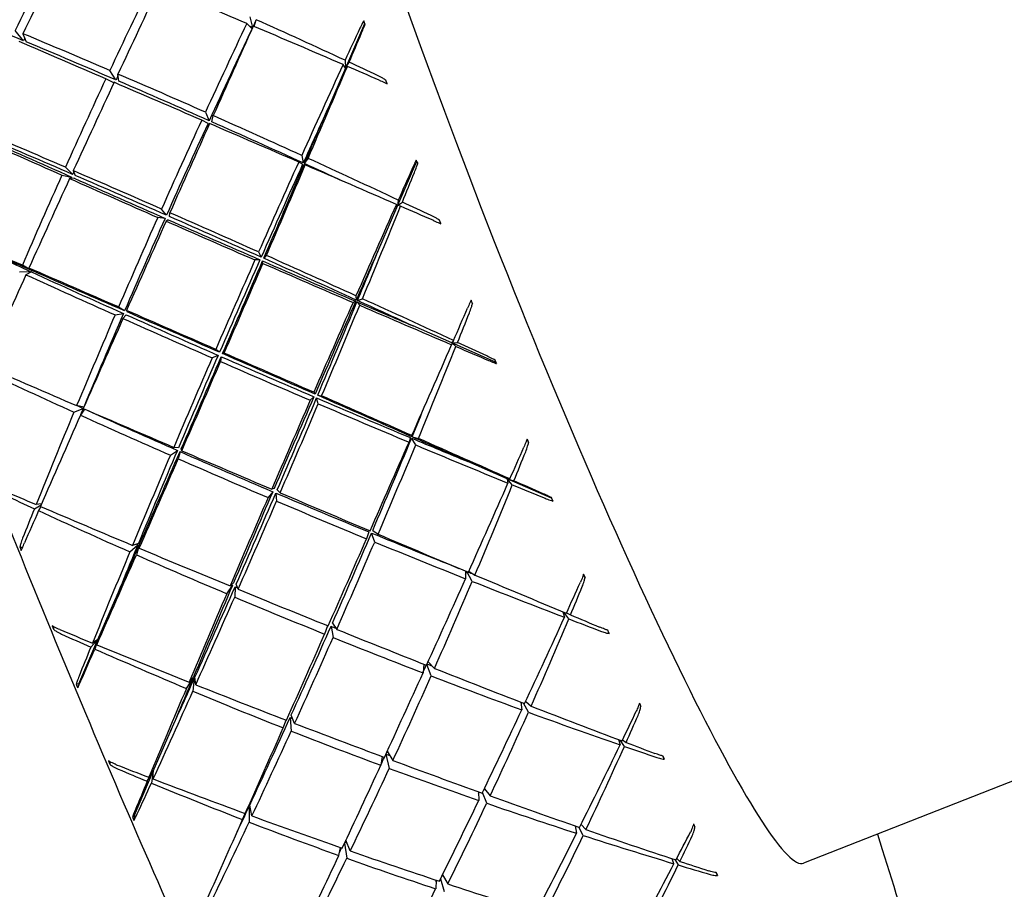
# Model space of a CAD drawing. Header units: inches. Extents: x 36 to 1719, y -84 to 1122.
# Tile 93 of 256: x 647.972 to 649.039, y 302.165 to 303.108. Entities that reach past the tile are written whole.
import ezdxf

# ---------------------------------------------------------------- set-up
doc = ezdxf.new("R2010")
doc.units = ezdxf.units.IN
doc.header["$LTSCALE"] = 48
doc.header["$MEASUREMENT"] = 0
doc.layers.add('Visible (ANSI)', color=7, linetype='Continuous', lineweight=30)

msp = doc.modelspace()

# ---------------------------------------------------------------- linework, layer by layer
at = {"layer": 'Visible (ANSI)'}
for p, q in [((648.22412, 303.09784), (648.21851, 303.10384)), ((648.22185, 303.11089), (648.22477, 303.09921)), ((648.22659, 303.10041), (648.22867, 303.10784)), ((648.34615, 303.10326), (648.32536, 303.05525)), ((648.34615, 303.10326), (648.34514, 303.10648)), ((648.34615, 303.10326), (648.34664, 303.10272)), ((647.97661, 303.08498), (647.96754, 303.09617)), ((647.97593, 303.09266), (647.97941, 303.08381)), ((648.32499, 303.06379), (648.32536, 303.05525)), ((648.32536, 303.05525), (648.32937, 303.06175)), ((648.0766, 303.04254), (648.06998, 303.05277)), ((648.32536, 303.05525), (648.30694, 303.01269)), ((648.32536, 303.05525), (648.32288, 303.0592)), ((648.32744, 303.05723), (648.32536, 303.05525)), ((648.07449, 303.03949), (648.06577, 303.04377)), ((648.07989, 303.04112), (648.07888, 303.04893)), ((648.37052, 303.03833), (648.3693, 303.04211)), ((648.17359, 303.00754), (648.17774, 302.99832)), ((648.17643, 302.99545), (648.16964, 302.99894)), ((648.18055, 302.99708), (648.18202, 303.0038)), ((648.27796, 302.96064), (648.27961, 302.95247)), ((648.28096, 302.95186), (648.28489, 302.95747)), ((648.40247, 302.9541), (648.38195, 302.90656)), ((648.40247, 302.9541), (648.40209, 302.95564)), ((648.40247, 302.9541), (648.40366, 302.95183)), ((648.02976, 302.94012), (648.02189, 302.94788)), ((648.03043, 302.94419), (648.0326, 302.93889)), ((648.27899, 302.95109), (648.27473, 302.95348)), ((648.28186, 302.95039), (648.28037, 302.95049)), ((648.01806, 302.93932), (648.02848, 302.93727)), ((648.03129, 302.93603), (648.02649, 302.93558)), ((648.38262, 302.91223), (648.38195, 302.90656)), ((648.13142, 302.89584), (648.12605, 302.90254)), ((648.38195, 302.90656), (648.36376, 302.86442)), ((648.38195, 302.90656), (648.38057, 302.90759)), ((648.38195, 302.90656), (648.38706, 302.91014)), ((648.3852, 302.90558), (648.38195, 302.90656)), ((648.12992, 302.89246), (648.12199, 302.89341)), ((648.13326, 302.89099), (648.13104, 302.88943)), ((648.13476, 302.89437), (648.1351, 302.89857)), ((648.42858, 302.8867), (648.4274, 302.89048)), ((648.23274, 302.84749), (648.22734, 302.84733)), ((648.23118, 302.85601), (648.23402, 302.85038)), ((648.23686, 302.84911), (648.23971, 302.8522)), ((647.98431, 302.83634), (647.97524, 302.84159)), ((647.98236, 302.8385), (647.98569, 302.83574)), ((648.23599, 302.84356), (648.23562, 302.84623)), ((647.9722, 302.8345), (647.98372, 302.83497)), ((647.98507, 302.83436), (647.97914, 302.83134)), ((648.3368, 302.80846), (648.33711, 302.80393)), ((648.33846, 302.80331), (648.34381, 302.80528)), ((648.08603, 302.79218), (648.07947, 302.79635)), ((648.3365, 302.80254), (648.33365, 302.80128)), ((648.34085, 302.79817), (648.33789, 302.80194)), ((648.46137, 302.80345), (648.46308, 302.79988)), ((648.07575, 302.78772), (648.08479, 302.78931)), ((648.08763, 302.78803), (648.08429, 302.7839)), ((648.08812, 302.79258), (648.08891, 302.79093)), ((648.44069, 302.75734), (648.39863, 302.77583)), ((648.44069, 302.75734), (648.44047, 302.75545)), ((648.44248, 302.76007), (648.44069, 302.75734)), ((648.44069, 302.75734), (648.44696, 302.758)), ((648.48814, 302.73649), (648.44069, 302.75734)), ((648.44513, 302.75346), (648.44069, 302.75734)), ((648.18743, 302.74392), (648.18091, 302.74121)), ((648.18889, 302.7473), (648.18488, 302.75037)), ((648.1908, 302.74244), (648.19006, 302.73722)), ((648.19227, 302.74582), (648.19402, 302.74637)), ((648.48814, 302.73649), (648.48751, 302.73884)), ((648.48814, 302.73649), (648.48896, 302.73499)), ((648.2912, 302.699), (648.28724, 302.69519)), ((648.291, 302.70384), (648.29245, 302.70188)), ((648.29596, 302.69146), (648.29411, 302.69776)), ((648.29532, 302.70062), (648.29961, 302.70006)), ((648.0418, 302.6878), (648.03408, 302.68941)), ((648.03112, 302.68231), (648.04123, 302.68642)), ((648.04255, 302.68576), (648.03813, 302.67912)), ((648.39738, 302.65696), (648.39626, 302.65612)), ((648.39763, 302.65552), (648.40443, 302.65385)), ((648.39566, 302.65475), (648.39427, 302.64985)), ((648.40151, 302.64682), (648.39706, 302.65416)), ((648.52221, 302.65307), (648.52388, 302.64947)), ((648.13565, 302.63558), (648.14325, 302.64082)), ((648.14446, 302.64368), (648.1393, 302.64418)), ((648.14612, 302.63956), (648.14425, 302.6318)), ((648.14802, 302.64044), (648.14737, 302.64244)), ((648.5006, 302.61015), (648.4581, 302.62875)), ((648.54855, 302.58918), (648.5006, 302.61015)), ((648.50622, 302.60346), (648.5006, 302.61015)), ((648.5006, 302.61015), (648.50804, 302.60793)), ((648.50355, 302.60993), (648.5006, 302.61015)), ((648.5006, 302.61015), (648.50155, 302.60538)), ((648.24659, 302.59612), (648.24153, 302.58978)), ((648.24804, 302.59947), (648.24545, 302.59885)), ((648.24999, 302.59468), (648.25073, 302.58588)), ((648.25143, 302.59803), (648.25464, 302.59494)), ((647.9883, 302.57763), (647.99556, 302.58196)), ((647.99593, 302.5828), (647.99013, 302.58218)), ((648.54855, 302.58918), (648.54858, 302.58979)), ((648.54855, 302.58918), (648.55005, 302.58602)), ((647.9954, 302.57992), (647.99277, 302.57557)), ((648.35081, 302.55253), (648.34831, 302.54512)), ((648.35707, 302.54153), (648.35373, 302.55133)), ((648.35493, 302.55415), (648.36069, 302.54999)), ((648.09174, 302.53088), (648.1004, 302.53863)), ((648.10096, 302.53999), (648.09466, 302.53791)), ((648.10176, 302.53803), (648.09879, 302.52777)), ((648.1019, 302.53487), (648.10236, 302.5394)), ((647.97525, 302.5353), (647.97249, 302.53631)), ((648.45547, 302.51007), (648.45554, 302.50178)), ((648.46279, 302.4989), (648.457, 302.50943)), ((648.45918, 302.5099), (648.46571, 302.50578)), ((648.5834, 302.50672), (648.58504, 302.50318)), ((648.20407, 302.49717), (648.20035, 302.49397)), ((648.2091, 302.49037), (648.20698, 302.49597)), ((649.60363, 302.50072), (648.82187, 302.19328)), ((648.19673, 302.48551), (648.20286, 302.49435)), ((648.20574, 302.49313), (648.20536, 302.48187)), ((648.05712, 302.43575), (648.07555, 302.47831)), ((648.56109, 302.4659), (648.56276, 302.45995)), ((648.56743, 302.45816), (648.56212, 302.46547)), ((648.56504, 302.46495), (648.56925, 302.4625)), ((648.31124, 302.45351), (648.31592, 302.44687)), ((648.00896, 302.44985), (648.00887, 302.44693)), ((648.30611, 302.45083), (648.30281, 302.44171)), ((648.3098, 302.45024), (648.31201, 302.43801)), ((648.60933, 302.44597), (648.61103, 302.44226)), ((648.03633, 302.38774), (648.05712, 302.43575)), ((648.04938, 302.42756), (648.05712, 302.43575)), ((648.05712, 302.43575), (648.05119, 302.43203)), ((648.05712, 302.43575), (648.05387, 302.42557)), ((648.05587, 302.43011), (648.05712, 302.43575)), ((648.41504, 302.41183), (648.4219, 302.40455)), ((648.41042, 302.4091), (648.40953, 302.39969)), ((648.41826, 302.39633), (648.41369, 302.40886)), ((648.15302, 302.38281), (648.1602, 302.39411)), ((648.16077, 302.39544), (648.15593, 302.38969)), ((648.16157, 302.39354), (648.16007, 302.37985)), ((648.16318, 302.3868), (648.16217, 302.39489)), ((648.03633, 302.38774), (648.03357, 302.38725)), ((648.03633, 302.38774), (648.0352, 302.38355)), ((648.51535, 302.36796), (648.51643, 302.3596)), ((648.52073, 302.3688), (648.5266, 302.3636)), ((648.52365, 302.35697), (648.51852, 302.36673)), ((648.25794, 302.34007), (648.26112, 302.34848)), ((648.26548, 302.35127), (648.26656, 302.33667)), ((648.27032, 302.34494), (648.26673, 302.35402)), ((648.11716, 302.29311), (648.13535, 302.33525)), ((648.62123, 302.32734), (648.62306, 302.32164)), ((648.6277, 302.32003), (648.62334, 302.32654)), ((648.62574, 302.32719), (648.62956, 302.32419)), ((648.37069, 302.31471), (648.37681, 302.30469)), ((648.06986, 302.30353), (648.07002, 302.30064)), ((648.36521, 302.30901), (648.3637, 302.29954)), ((648.36922, 302.31153), (648.37286, 302.29614)), ((648.66931, 302.3096), (648.67087, 302.30616)), ((648.09664, 302.24557), (648.11716, 302.29311)), ((648.11059, 302.28212), (648.11716, 302.29311)), ((648.11716, 302.29311), (648.11241, 302.28647)), ((648.11716, 302.29311), (648.11507, 302.28026)), ((648.11708, 302.28468), (648.11716, 302.29311)), ((648.46955, 302.27078), (648.46983, 302.26138)), ((648.47596, 302.27414), (648.48221, 302.26624)), ((648.47851, 302.25837), (648.47402, 302.2701)), ((648.22099, 302.25482), (648.22093, 302.23792)), ((648.22407, 302.24463), (648.2216, 302.25612)), ((648.09664, 302.24557), (648.09456, 302.24334)), ((648.09664, 302.24557), (648.09619, 302.23979)), ((648.21391, 302.24063), (648.21654, 302.24739)), ((648.57431, 302.2338), (648.57589, 302.22575)), ((648.58304, 302.22344), (648.57844, 302.23238)), ((648.58073, 302.23541), (648.58606, 302.22975)), ((648.33062, 302.20663), (648.32593, 302.21818)), ((648.31825, 302.20176), (648.32001, 302.21033)), ((648.32449, 302.21511), (648.3268, 302.19871)), ((648.68142, 302.19282), (648.67958, 302.19813)), ((648.68232, 302.19722), (648.68601, 302.19144)), ((648.68792, 302.19537), (648.68445, 302.1986)), ((648.42355, 302.17505), (648.42316, 302.16569)), ((648.42848, 302.17646), (648.43223, 302.1627)), ((648.4306, 302.18077), (648.43627, 302.17084)), ((648.72711, 302.18318), (648.72854, 302.18004))]:
    msp.add_line(p, q, dxfattribs=at)
for centre, major_axis, ratio, start_param, end_param in [((648.54739, 302.89125), (0.27448, -0.69797), 0.086988, 3.1415927, 6.2831853), ((648.45234, 302.85387), (-0.74284, -1.5664), 0.312569, 4.6458304, 4.7059323), ((648.12094, 302.72355), (-0.734, -1.61326), 0.1627027, 4.4962792, 4.5560745), ((648.45234, 302.85387), (-0.74019, -1.5918), 0.24529, 4.6416975, 4.7014929), ((648.12094, 302.72355), (-0.72635, -1.62221), 0.0976264, 4.4942167, 4.5543186), ((648.45234, 302.85387), (-1.60426, 0.70832), 0.0778029, 4.8929184, 4.9530202), ((648.12094, 302.72355), (-1.53412, 0.69142), 0.1628473, 4.8796176, 4.9432412), ((648.45234, 302.85387), (-0.73555, -1.60983), 0.1793447, 4.6387697, 4.6988716), ((648.45234, 302.85387), (-0.7179, -1.5712), 0.1793447, 4.6329559, 4.636837), ((648.12094, 302.72355), (-1.5381, 0.70578), 0.2330987, 4.6866494, 4.7492442), ((648.43842, 302.83915), (0.33856, -0.86068), 0.012554, 1.8770869, 1.8816844), ((648.12094, 302.72355), (-1.57185, 0.70842), 0.1628473, 4.817996, 4.8777913), ((648.45234, 302.85387), (-0.7179, -1.5712), 0.1793447, 4.6387697, 4.7023933), ((648.12094, 302.72355), (-0.716, -1.62403), 0.0326249, 4.4923254, 4.5533536), ((648.12094, 302.72355), (-1.50118, 0.68884), 0.2330987, 4.7501209, 4.7523185), ((648.45234, 302.85387), (-0.7179, -1.5712), 0.1793447, 4.6372238, 4.637893), ((648.45234, 302.85387), (-1.60426, 0.70832), 0.0778029, 4.8274685, 4.8884967), ((648.45234, 302.85387), (-0.72855, -1.62062), 0.1141624, 4.6123087, 4.6339418), ((648.12094, 302.72355), (-0.70274, -1.61883), 0.0328481, 1.7955022, 1.8156531), ((648.45234, 302.85387), (-1.62222, 0.70513), 0.0116912, 4.9580774, 5.0181793), ((648.45234, 302.85387), (-0.72502, -1.5288), 0.312569, 4.7076925, 4.7094539), ((648.12094, 302.72355), (-1.53412, 0.69142), 0.1628473, 4.814482, 4.8777913), ((648.12094, 302.72355), (-1.5381, 0.70578), 0.2330987, 4.6636435, 4.6837944), ((648.45234, 302.85387), (-0.72855, -1.62062), 0.1141624, 4.6367968, 4.697825), ((648.12094, 302.72355), (-0.70274, -1.61883), 0.0328481, 1.7300523, 1.7926471), ((648.45234, 302.85387), (-1.60426, 0.70832), 0.0778029, 4.8029804, 4.8246135), ((648.45234, 302.85387), (-0.74019, -1.5918), 0.24529, 4.7071474, 4.7672493), ((648.12094, 302.72355), (-0.72635, -1.62221), 0.0976264, 4.5599731, 4.6197685), ((648.45234, 302.85387), (-1.62222, 0.70513), 0.0116912, 4.8926276, 4.9524229), ((648.45234, 302.85387), (-0.72242, -1.5536), 0.24529, 4.701652, 4.7050068), ((648.12094, 302.72355), (-1.57185, 0.70842), 0.1628473, 4.7522396, 4.8123415), ((648.12094, 302.72355), (-1.53412, 0.69142), 0.1628473, 4.7487179, 4.8123415), ((648.35559, 303.06071), (0.29288, -0.83567), 0.0076701, 1.5412605, 1.545858), ((648.45234, 302.85387), (-0.71106, -1.58172), 0.1141624, 4.6632179, 4.70137), ((648.12094, 302.72355), (-0.68588, -1.57998), 0.0328481, 1.7300523, 1.7690811), ((648.45234, 302.85387), (-0.73555, -1.60983), 0.1793447, 4.7042196, 4.7640149), ((648.12094, 302.72355), (-1.53412, 0.69142), 0.1628473, 4.6823185, 4.7468916), ((648.12094, 302.72355), (-1.57185, 0.70842), 0.1628473, 4.6858634, 4.7468916), ((648.12094, 302.72355), (-1.59857, 0.70868), 0.0948361, 4.8163566, 4.8764585), ((648.45234, 302.85387), (-0.7179, -1.5712), 0.1793447, 4.7042196, 4.7675289), ((648.12094, 302.72355), (-0.716, -1.62403), 0.0326249, 4.5587015, 4.6188034), ((648.45234, 302.85387), (-1.62222, 0.70513), 0.0116912, 4.8271777, 4.8872796), ((648.45234, 302.85387), (-1.63324, 0.69892), 0.0535697, 1.2636205, 1.3246488), ((648.45234, 302.85387), (-1.59404, 0.68215), 0.0535697, 1.2600756, 1.3246488), ((648.12094, 302.72355), (-1.56021, 0.69167), 0.0948361, 4.8128349, 4.8764585), ((648.12094, 302.72355), (-1.57185, 0.70842), 0.1628473, 4.618847, 4.6814418), ((648.46695, 302.76806), (0.34698, -0.85048), 0.0120441, 1.7836741, 1.7882712), ((648.12094, 302.72355), (-1.59857, 0.70868), 0.0948361, 4.7512133, 4.8110086), ((648.45234, 302.85387), (-0.72855, -1.62062), 0.1141624, 4.7022467, 4.7623485), ((648.45234, 302.85387), (-0.71106, -1.58172), 0.1141624, 4.7022467, 4.7658702), ((648.12094, 302.72355), (-0.68588, -1.57998), 0.0328481, 1.6646025, 1.7291756), ((648.12094, 302.72355), (-0.70274, -1.61883), 0.0328481, 1.6646025, 1.7256307), ((648.12094, 302.72355), (-1.53412, 0.69142), 0.1628473, 4.6543809, 4.6814418), ((648.45234, 302.85387), (-1.62222, 0.70513), 0.0116912, 4.7617279, 4.8227561), ((648.45234, 302.85387), (-0.7189, -1.62424), 0.0491935, 4.6765992, 4.6982323), ((648.45234, 302.85387), (-0.74019, -1.5918), 0.24529, 4.7725972, 4.8336255), ((648.12094, 302.72355), (-0.72635, -1.62221), 0.0976264, 4.6251164, 4.6852183), ((648.45234, 302.85387), (-1.63324, 0.69892), 0.0535697, 1.3299967, 1.3900986), ((648.45234, 302.85387), (-0.72242, -1.5536), 0.24529, 4.7725972, 4.7736029), ((648.45234, 302.85387), (-0.72242, -1.5536), 0.24529, 4.7690225, 4.7707709), ((648.45234, 302.85387), (-1.59404, 0.68215), 0.0535697, 1.3264751, 1.3900986), ((648.12094, 302.72355), (-1.56021, 0.69167), 0.0948361, 4.7476993, 4.8110086), ((648.12094, 302.72355), (-0.6864, -1.60672), 0.099356, 1.7295099, 1.7496609), ((648.45234, 302.85387), (-0.7189, -1.62424), 0.0491935, 4.7010873, 4.7621156), ((648.12094, 302.72355), (-0.6864, -1.60672), 0.099356, 1.6640601, 1.7266549), ((648.45234, 302.85387), (-1.62222, 0.70513), 0.0116912, 4.7372398, 4.7588729), ((648.12094, 302.72355), (-1.57185, 0.70842), 0.1628473, 4.595841, 4.6159919), ((648.45234, 302.85387), (-0.73555, -1.60983), 0.1793447, 4.7696694, 4.8297713), ((648.45234, 302.85387), (-0.7179, -1.5712), 0.1793447, 4.7696694, 4.833293), ((648.45234, 302.85387), (-1.59404, 0.68215), 0.0535697, 1.3922392, 1.4555485), ((648.12094, 302.72355), (-1.56021, 0.69167), 0.0948361, 4.6819352, 4.7455588), ((648.12094, 302.72355), (-1.59857, 0.70868), 0.0948361, 4.6854569, 4.7455588), ((648.38011, 302.99237), (0.3107, -0.85088), 0.0105426, 1.4423216, 1.4469187), ((648.12094, 302.72355), (-1.61831, 0.70622), 0.0284162, 4.8149411, 4.8759694), ((648.12094, 302.72355), (-0.716, -1.62403), 0.0326249, 4.6244579, 4.6842533), ((648.45234, 302.85387), (-1.63324, 0.69892), 0.0535697, 1.3957531, 1.4555485), ((648.12094, 302.72355), (-1.57947, 0.68927), 0.0284162, 4.8113962, 4.8495483), ((648.45234, 302.85387), (-1.59808, 0.67292), 0.1185359, 1.2844087, 1.3234375), ((648.45234, 302.85387), (-0.70165, -1.58526), 0.0491935, 4.7275084, 4.7656605), ((648.12094, 302.72355), (-0.66993, -1.56816), 0.099356, 1.6640601, 1.7030889), ((648.45234, 302.85387), (-0.72855, -1.62062), 0.1141624, 4.7676965, 4.8274918), ((648.45234, 302.85387), (-0.71106, -1.58172), 0.1141624, 4.7676965, 4.8310058), ((648.12094, 302.72355), (-1.56021, 0.69167), 0.0948361, 4.6155358, 4.6801089), ((648.12094, 302.72355), (-1.59857, 0.70868), 0.0948361, 4.6190807, 4.6801089), ((648.12094, 302.72355), (-1.61831, 0.70622), 0.0284162, 4.7504176, 4.8105195), ((648.45234, 302.85387), (-0.72242, -1.5536), 0.24529, 4.8369122, 4.8371704), ((648.12094, 302.72355), (-0.68588, -1.57998), 0.0328481, 1.5991526, 1.6627762), ((648.12094, 302.72355), (-0.70274, -1.61883), 0.0328481, 1.5991526, 1.6592545), ((648.45234, 302.85387), (-1.59404, 0.68215), 0.0535697, 1.4573748, 1.5209983), ((648.45234, 302.85387), (-1.63324, 0.69892), 0.0535697, 1.4608964, 1.5209983), ((648.12094, 302.72355), (-0.72635, -1.62221), 0.0976264, 4.68964, 4.7506682), ((648.45234, 302.85387), (-1.63737, 0.68947), 0.1185359, 1.3278591, 1.3888873), ((648.45234, 302.85387), (-0.72242, -1.5536), 0.24529, 4.8380471, 4.8391061), ((648.45234, 302.85387), (-1.59808, 0.67292), 0.1185359, 1.3243142, 1.3888873), ((648.12094, 302.72355), (-1.57947, 0.68927), 0.0284162, 4.746896, 4.8105195), ((648.12094, 302.72355), (-1.59857, 0.70868), 0.0948361, 4.5520643, 4.6146591), ((648.45234, 302.85387), (-0.7189, -1.62424), 0.0491935, 4.7665372, 4.8266391), ((648.45234, 302.85387), (-0.70165, -1.58526), 0.0491935, 4.7665372, 4.8301607), ((648.12094, 302.72355), (-0.66993, -1.56816), 0.099356, 1.5986103, 1.6631834), ((648.12094, 302.72355), (-0.6864, -1.60672), 0.099356, 1.5986103, 1.6596385), ((648.45234, 302.85387), (-1.59404, 0.68215), 0.0535697, 1.521875, 1.5600271), ((648.12094, 302.72355), (-1.56021, 0.69167), 0.0948361, 4.5756303, 4.6146591), ((648.45234, 302.85387), (-1.63324, 0.69892), 0.0535697, 1.5254199, 1.5864482), ((648.45234, 302.85387), (-0.7064, -1.62081), 0.0161071, 1.5199124, 1.5415455), ((648.49573, 302.69871), (0.35236, -0.83311), 0.0103914, 1.6881327, 1.6927304), ((648.45234, 302.85387), (-0.73555, -1.60983), 0.1793447, 4.8351193, 4.8961475), ((648.12094, 302.72355), (-0.716, -1.62403), 0.0326249, 4.6896012, 4.7497031), ((648.45234, 302.85387), (-0.7179, -1.5712), 0.1793447, 4.8351193, 4.8996924), ((648.45234, 302.85387), (-1.63737, 0.68947), 0.1185359, 1.3942353, 1.4543372), ((648.45234, 302.85387), (-1.59808, 0.67292), 0.1185359, 1.3907136, 1.4543372), ((648.12094, 302.72355), (-1.61831, 0.70622), 0.0284162, 4.6852743, 4.7450697), ((648.12094, 302.72355), (-1.57947, 0.68927), 0.0284162, 4.6817604, 4.7450697), ((648.12094, 302.72355), (-0.66679, -1.58788), 0.1674968, 1.6626654, 1.6828163), ((648.45234, 302.85387), (-0.7064, -1.62081), 0.0161071, 1.4560292, 1.5170574), ((648.12094, 302.72355), (-0.66679, -1.58788), 0.1674968, 1.5972155, 1.6598103), ((648.45234, 302.85387), (-1.63324, 0.69892), 0.0535697, 1.5893032, 1.6109363), ((648.12094, 302.72355), (-1.59857, 0.70868), 0.0948361, 4.5290583, 4.5492092), ((648.45234, 302.85387), (-0.72855, -1.62062), 0.1141624, 4.8331463, 4.8932482), ((648.45234, 302.85387), (-0.71106, -1.58172), 0.1141624, 4.8331463, 4.8967699), ((648.12094, 302.72355), (-0.68588, -1.57998), 0.0328481, 1.5337028, 1.5970121), ((648.45234, 302.85387), (-1.59808, 0.67292), 0.1185359, 1.4564777, 1.519787), ((648.12094, 302.72355), (-1.57947, 0.68927), 0.0284162, 4.6159963, 4.6796198), ((648.12094, 302.72355), (-1.61831, 0.70622), 0.0284162, 4.6195179, 4.6796198), ((648.12094, 302.72355), (-1.63109, 0.7008), 0.0370077, 1.4723952, 1.5334235), ((648.12094, 302.72355), (-0.70274, -1.61883), 0.0328481, 1.5337028, 1.5934981), ((648.45234, 302.85387), (-1.63737, 0.68947), 0.1185359, 1.4599917, 1.519787), ((648.40639, 302.92188), (0.32629, -0.8594), 0.0121135, 1.3469749, 1.3515718), ((648.45234, 302.85387), (-1.6347, 0.67656), 0.1837522, 1.3242608, 1.3868556), ((648.45234, 302.85387), (-0.70165, -1.58526), 0.0491935, 4.831987, 4.8952963), ((648.12094, 302.72355), (-0.66993, -1.56816), 0.099356, 1.5331604, 1.596784), ((648.45234, 302.85387), (-1.59808, 0.67292), 0.1185359, 1.5216133, 1.5852369), ((648.12094, 302.72355), (-1.57947, 0.68927), 0.0284162, 4.5495968, 4.61417), ((648.12094, 302.72355), (-1.61831, 0.70622), 0.0284162, 4.5531418, 4.61417), ((648.45234, 302.85387), (-1.59547, 0.66033), 0.1837522, 1.382931, 1.3868556), ((648.45234, 302.85387), (-0.7189, -1.62424), 0.0491935, 4.831987, 4.8917824), ((648.12094, 302.72355), (-0.6864, -1.60672), 0.099356, 1.5331604, 1.5932623), ((648.45234, 302.85387), (-1.63737, 0.68947), 0.1185359, 1.525135, 1.5852369), ((648.12094, 302.72355), (-0.65078, -1.54977), 0.1674968, 1.5972155, 1.6195059), ((648.45234, 302.85387), (-0.73555, -1.60983), 0.1793447, 4.9005691, 4.9631639), ((648.12094, 302.72355), (-0.716, -1.62403), 0.0326249, 4.7541247, 4.815153), ((648.45234, 302.85387), (-1.6347, 0.67656), 0.1837522, 1.3912772, 1.4523054), ((648.45234, 302.85387), (-0.7179, -1.5712), 0.1793447, 4.9005691, 4.905063), ((648.12094, 302.72355), (-1.63109, 0.7008), 0.0370077, 1.5378451, 1.597947), ((648.45234, 302.85387), (-1.59547, 0.66033), 0.1837522, 1.3895657, 1.4523054), ((648.12094, 302.72355), (-1.57947, 0.68927), 0.0284162, 4.5096914, 4.5487201), ((648.45234, 302.85387), (-0.7064, -1.62081), 0.0161071, 1.3915057, 1.4516075), ((648.12094, 302.72355), (-0.65078, -1.54977), 0.1674968, 1.5317657, 1.5963388), ((648.12094, 302.72355), (-0.66679, -1.58788), 0.1674968, 1.5317657, 1.5927939), ((648.45234, 302.85387), (-1.59808, 0.67292), 0.1185359, 1.5861135, 1.6242656), ((648.45234, 302.85387), (-1.63737, 0.68947), 0.1185359, 1.5896585, 1.6506867), ((648.12094, 302.72355), (-1.61831, 0.70622), 0.0284162, 4.4861253, 4.5487201), ((648.45234, 302.85387), (-0.69087, -1.61045), 0.0822965, 1.4541199, 1.4757529), ((648.5243, 302.63218), (0.35486, -0.80946), 0.0074231, 1.5889042, 1.5935022), ((648.45234, 302.85387), (-0.72855, -1.62062), 0.1141624, 4.8985962, 4.9596244), ((648.45234, 302.85387), (-0.71106, -1.58172), 0.1141624, 4.8985962, 4.9631694), ((648.12094, 302.72355), (-0.68588, -1.57998), 0.0328481, 1.4682529, 1.5318765), ((648.45234, 302.85387), (-1.59547, 0.66033), 0.1837522, 1.4541317, 1.5177552), ((648.12094, 302.72355), (-1.63109, 0.7008), 0.0370077, 1.6032949, 1.6630903), ((648.12094, 302.72355), (-0.64363, -1.56252), 0.237924, 1.5947849, 1.6149358), ((648.12094, 302.72355), (-0.70274, -1.61883), 0.0328481, 1.4682529, 1.5283548), ((648.45234, 302.85387), (-1.6347, 0.67656), 0.1837522, 1.4576534, 1.5177552), ((648.45234, 302.85387), (-0.69087, -1.61045), 0.0822965, 1.3902366, 1.4512648), ((648.12094, 302.72355), (-0.64363, -1.56252), 0.237924, 1.5293351, 1.5919299), ((648.45234, 302.85387), (-1.63737, 0.68947), 0.1185359, 1.6535418, 1.6751748), ((648.12094, 302.72355), (-1.61831, 0.70622), 0.0284162, 4.4631193, 4.4832703), ((648.12094, 302.72355), (-1.63697, 0.69219), 0.1019971, 1.5123409, 1.533974), ((648.45234, 302.85387), (-1.62537, 0.65994), 0.249769, 1.3637051, 1.383856), ((648.45234, 302.85387), (-0.70165, -1.58526), 0.0491935, 4.8974369, 4.9610604), ((648.12094, 302.72355), (-0.66993, -1.56816), 0.099356, 1.4677106, 1.5310199), ((648.45234, 302.85387), (-1.59547, 0.66033), 0.1837522, 1.5198958, 1.5832051), ((648.12094, 302.72355), (-1.63109, 0.7008), 0.0370077, 1.6687448, 1.7288467), ((648.45234, 302.85387), (-0.7189, -1.62424), 0.0491935, 4.8974369, 4.9575388), ((648.12094, 302.72355), (-0.6864, -1.60672), 0.099356, 1.4677106, 1.5275059), ((648.45234, 302.85387), (-1.6347, 0.67656), 0.1837522, 1.5234098, 1.5832051), ((648.43397, 302.85044), (0.33926, -0.86075), 0.0125514, 1.2536093, 1.258206), ((648.45234, 302.85387), (-0.73555, -1.60983), 0.1793447, 4.966019, 4.9861699), ((648.12094, 302.72355), (-0.716, -1.62403), 0.0326249, 4.818008, 4.8396411), ((648.45234, 302.85387), (-1.62537, 0.65994), 0.249769, 1.3867111, 1.4493059), ((648.12094, 302.72355), (-1.63697, 0.69219), 0.1019971, 1.536829, 1.5978572), ((648.12094, 302.72355), (-0.65078, -1.54977), 0.1674968, 1.4663158, 1.5299394), ((648.45234, 302.85387), (-1.59547, 0.66033), 0.1837522, 1.5850314, 1.6442678), ((648.12094, 302.72355), (-1.63109, 0.7008), 0.0370077, 1.7341946, 1.7952229), ((648.45234, 302.85387), (-0.71106, -1.58172), 0.1141624, 4.964046, 5.0030748), ((648.12094, 302.72355), (-0.68588, -1.57998), 0.0328481, 1.4292242, 1.4673762), ((648.45234, 302.85387), (-1.58636, 0.6441), 0.249769, 1.4483274, 1.4493059), ((648.45234, 302.85387), (-1.58636, 0.6441), 0.249769, 1.4501825, 1.4504681), ((648.45234, 302.85387), (-0.7064, -1.62081), 0.0161071, 1.3263624, 1.3861577), ((648.12094, 302.72355), (-0.66679, -1.58788), 0.1674968, 1.4663158, 1.5264177), ((648.45234, 302.85387), (-1.6347, 0.67656), 0.1837522, 1.5885531, 1.6486549), ((648.01408, 302.7675), (0.33423, -0.85604), 0.1369435, 4.9320423, 4.9366402), ((648.45234, 302.85387), (-0.72855, -1.62062), 0.1141624, 4.964046, 5.0266408), ((648.12094, 302.72355), (-0.70274, -1.61883), 0.0328481, 1.4028031, 1.4638313), ((648.45234, 302.85387), (-1.62537, 0.65994), 0.249769, 1.4537275, 1.5147557), ((648.12094, 302.72355), (-1.63697, 0.69219), 0.1019971, 1.6022789, 1.6623807), ((648.12094, 302.72355), (-0.62819, -1.52502), 0.237924, 1.5263314, 1.5283533), ((648.45234, 302.85387), (-1.59547, 0.66033), 0.1837522, 1.6507011, 1.6540138), ((648.12094, 302.72355), (-1.63109, 0.7008), 0.0370077, 1.7996445, 1.8622393), ((648.55215, 302.56966), (0.35474, -0.78074), 0.0028516, 1.484241, 1.4888379), ((648.45234, 302.85387), (-1.58636, 0.6441), 0.249769, 1.5138714, 1.5147557), ((648.45234, 302.85387), (-0.69087, -1.61045), 0.0822965, 1.3257131, 1.385815), ((648.12094, 302.72355), (-0.64363, -1.56252), 0.237924, 1.4638852, 1.5249134), ((648.45234, 302.85387), (-1.6347, 0.67656), 0.1837522, 1.6530766, 1.7141048), ((648.45234, 302.85387), (-0.6721, -1.59331), 0.1499622, 1.3875053, 1.4091384), ((648.45234, 302.85387), (-0.7189, -1.62424), 0.0491935, 4.9628867, 5.023915), ((648.45234, 302.85387), (-0.70165, -1.58526), 0.0491935, 4.9628867, 5.0274599), ((648.12094, 302.72355), (-0.66993, -1.56816), 0.099356, 1.4022607, 1.4658843), ((648.45234, 302.85387), (-1.58636, 0.6441), 0.249769, 1.516582, 1.5183327), ((648.12094, 302.72355), (-1.63697, 0.69219), 0.1019971, 1.6677287, 1.727524), ((648.12094, 302.72355), (-0.61657, -1.53095), 0.3113697, 1.5255387, 1.5456896), ((648.12094, 302.72355), (-0.6864, -1.60672), 0.099356, 1.4022607, 1.4623626), ((648.45234, 302.85387), (-1.62537, 0.65994), 0.249769, 1.5201037, 1.5802055), ((648.45234, 302.85387), (-0.6721, -1.59331), 0.1499622, 1.323622, 1.3846503), ((648.12094, 302.72355), (-0.61657, -1.53095), 0.3113697, 1.4600888, 1.5226836), ((648.45234, 302.85387), (-1.6347, 0.67656), 0.1837522, 1.7169598, 1.7385929), ((648.12094, 302.72355), (-1.63109, 0.7008), 0.0370077, 1.8650943, 1.8852453), ((648.13204, 302.4779), (-0.32161, 0.82289), 0.1426299, 1.5480992, 1.5526956), ((648.12094, 302.72355), (-1.63602, 0.68019), 0.167098, 1.5759783, 1.5976114), ((648.45234, 302.85387), (-1.60959, 0.63925), 0.317159, 1.4249283, 1.4450792), ((648.45234, 302.85387), (-0.7064, -1.62081), 0.0161071, 1.260606, 1.3207079), ((648.12094, 302.72355), (-0.65078, -1.54977), 0.1674968, 1.400866, 1.4641753), ((648.45234, 302.85387), (-1.58636, 0.6441), 0.249769, 1.5823461, 1.5856419), ((648.12094, 302.72355), (-1.63697, 0.69219), 0.1019971, 1.7331786, 1.7932804), ((648.4624, 302.77924), (0.34934, -0.85472), 0.0119206, 1.1606744, 1.1652712), ((648.12094, 302.72355), (-0.66679, -1.58788), 0.1674968, 1.400866, 1.4606613), ((648.45234, 302.85387), (-1.62537, 0.65994), 0.249769, 1.5858601, 1.6456554), ((648.45234, 302.85387), (-0.72855, -1.62062), 0.1141624, 5.0294959, 5.0496468), ((648.12094, 302.72355), (-0.70274, -1.61883), 0.0328481, 1.3783149, 1.399948), ((648.45234, 302.85387), (-1.60959, 0.63925), 0.317159, 1.4479342, 1.510529), ((648.12094, 302.72355), (-1.63602, 0.68019), 0.167098, 1.6004664, 1.6614946), ((648.45234, 302.85387), (-0.69087, -1.61045), 0.0822965, 1.2605698, 1.3203651), ((648.12094, 302.72355), (-0.62819, -1.52502), 0.237924, 1.4562957, 1.4611627), ((648.45234, 302.85387), (-1.58636, 0.6441), 0.249769, 1.6477492, 1.6512126), ((648.12094, 302.72355), (-1.63697, 0.69219), 0.1019971, 1.7986284, 1.8596566), ((648.45234, 302.85387), (-0.70165, -1.58526), 0.0491935, 5.0283366, 5.0673653), ((648.12094, 302.72355), (-0.66993, -1.56816), 0.099356, 1.3632319, 1.401384), ((648.45234, 302.85387), (-1.57096, 0.62391), 0.317159, 1.510266, 1.510529), ((648.45234, 302.85387), (-1.57096, 0.62391), 0.317159, 1.5114057, 1.5119283), ((648.12094, 302.72355), (-0.64363, -1.56252), 0.237924, 1.3984354, 1.4585372), ((648.45234, 302.85387), (-1.62537, 0.65994), 0.249769, 1.6510034, 1.7111052), ((648.04168, 302.69594), (-0.33523, 0.86193), 0.135762, 1.8837776, 1.888376), ((648.45234, 302.85387), (-0.7189, -1.62424), 0.0491935, 5.0283366, 5.0909314), ((648.12094, 302.72355), (-0.6864, -1.60672), 0.099356, 1.3368109, 1.3978391), ((648.45234, 302.85387), (-1.60959, 0.63925), 0.317159, 1.5149507, 1.5759789), ((648.12094, 302.72355), (-1.63602, 0.68019), 0.167098, 1.6659162, 1.7260181), ((648.57884, 302.51218), (0.35201, -0.74772), 0.003728, 4.9062136, 4.9108111), ((648.45234, 302.85387), (-0.6721, -1.59331), 0.1499622, 1.2590985, 1.3192004), ((648.12094, 302.72355), (-0.61657, -1.53095), 0.3113697, 1.394639, 1.4556672), ((648.45234, 302.85387), (-1.62537, 0.65994), 0.249769, 1.7155269, 1.7765551), ((648.12094, 302.72355), (-1.63697, 0.69219), 0.1019971, 1.8640782, 1.926673), ((648.45234, 302.85387), (-0.64988, -1.56958), 0.2197415, 1.3199127, 1.3415458), ((648.12094, 302.72355), (-0.65078, -1.54977), 0.1674968, 1.3354162, 1.3990397), ((648.45234, 302.85387), (-1.57096, 0.62391), 0.317159, 1.5778052, 1.5795665), ((648.12094, 302.72355), (0.58495, 1.49358), 0.3886709, 4.5959322, 4.6160831), ((648.45234, 302.85387), (-0.7064, -1.62081), 0.0161071, 1.1942298, 1.255258), ((648.12094, 302.72355), (-0.66679, -1.58788), 0.1674968, 1.3354162, 1.395518), ((648.45234, 302.85387), (-1.60959, 0.63925), 0.317159, 1.5813268, 1.6414287), ((648.12094, 302.72355), (-1.63602, 0.68019), 0.167098, 1.7313661, 1.7911614), ((648.12094, 302.72355), (-1.63697, 0.69219), 0.1019971, 1.9295281, 1.949679), ((648.45234, 302.85387), (-0.64988, -1.56958), 0.2197415, 1.2560294, 1.3170577), ((648.12094, 302.72355), (0.58495, 1.49358), 0.3886709, 4.5304824, 4.5930772), ((648.45234, 302.85387), (-1.62537, 0.65994), 0.249769, 1.7794101, 1.8010432), ((648.15985, 302.41537), (0.30854, -0.79882), 0.1466756, 4.795085, 4.7996823), ((648.12094, 302.72355), (-0.62819, -1.52502), 0.237924, 1.3882722, 1.3939435), ((648.45234, 302.85387), (-1.57096, 0.62391), 0.317159, 1.6435907, 1.6463386), ((648.12094, 302.72355), (-1.63602, 0.68019), 0.167098, 1.7968159, 1.8569178), ((648.49108, 302.70974), (0.35656, -0.84181), 0.0101871, 1.066485, 1.0710806), ((648.12094, 302.72355), (-1.62837, 0.66454), 0.2328579, 1.6386942, 1.6603273), ((648.45234, 302.85387), (-1.58765, 0.61393), 0.3865323, 1.4844851, 1.504636), ((648.45234, 302.85387), (-0.69087, -1.61045), 0.0822965, 1.1948134, 1.2549153), ((648.12094, 302.72355), (-0.64363, -1.56252), 0.237924, 1.3329855, 1.3927809), ((648.45234, 302.85387), (-1.60959, 0.63925), 0.317159, 1.6470832, 1.7068786), ((648.45234, 302.85387), (-0.7189, -1.62424), 0.0491935, 5.0937864, 5.1139374), ((648.12094, 302.72355), (-1.62837, 0.66454), 0.2328579, 1.6631824, 1.7242106), ((648.12094, 302.72355), (-0.6864, -1.60672), 0.099356, 1.3123227, 1.3339558), ((648.45234, 302.85387), (-1.58765, 0.61393), 0.3865323, 1.507491, 1.5700858), ((648.45234, 302.85387), (-1.57096, 0.62391), 0.317159, 1.7108027, 1.7115801), ((648.45234, 302.85387), (-0.6721, -1.59331), 0.1499622, 1.1939552, 1.2537506), ((648.12094, 302.72355), (-0.60177, -1.49421), 0.3113697, 1.3888254, 1.3899567), ((648.12094, 302.72355), (-1.63602, 0.68019), 0.167098, 1.8622658, 1.923294), ((648.12094, 302.72355), (-0.65078, -1.54977), 0.1674968, 1.3146291, 1.3345395), ((648.45234, 302.85387), (-1.54955, 0.5992), 0.3865323, 1.5709625, 1.5715873), ((648.12094, 302.72355), (-0.61657, -1.53095), 0.3113697, 1.3291891, 1.389291), ((648.45234, 302.85387), (-1.60959, 0.63925), 0.317159, 1.7122265, 1.7723284), ((648.07012, 302.62487), (-0.33355, 0.86079), 0.1356644, 1.9767954, 1.9813928), ((648.45234, 302.85387), (-0.7064, -1.62081), 0.0161071, 1.1272134, 1.1898082), ((648.12094, 302.72355), (-1.62837, 0.66454), 0.2328579, 1.7286322, 1.7887341), ((648.12094, 302.72355), (-0.66679, -1.58788), 0.1674968, 1.2699663, 1.3309945), ((648.45234, 302.85387), (-1.58765, 0.61393), 0.3865323, 1.5745075, 1.6355357), ((648.12094, 302.72355), (-1.63602, 0.68019), 0.167098, 1.9277156, 1.9903104), ((648.60392, 302.46064), (0.3471, -0.71232), 0.0128049, 5.0270641, 5.0316629), ((648.45234, 302.85387), (-0.64988, -1.56958), 0.2197415, 1.1915059, 1.2516078), ((648.12094, 302.72355), (0.58495, 1.49358), 0.3886709, 4.4650325, 4.5260607), ((648.45234, 302.85387), (-1.60959, 0.63925), 0.317159, 1.7767501, 1.8377783), ((648.45234, 302.85387), (-0.62386, -1.53956), 0.2923442, 1.2510568, 1.2726899), ((648.12094, 302.72355), (0.54759, 1.45106), 0.4707946, 4.5216856, 4.5418365), ((648.12094, 302.72355), (-0.62819, -1.52502), 0.237924, 1.3235094, 1.3266753), ((648.45234, 302.85387), (-1.54955, 0.5992), 0.3865323, 1.6377888, 1.6391163), ((648.45234, 302.85387), (-0.69087, -1.61045), 0.0822965, 1.1284372, 1.1894654), ((648.12094, 302.72355), (-0.64363, -1.56252), 0.237924, 1.2675357, 1.3276376), ((648.45234, 302.85387), (-1.58765, 0.61393), 0.3865323, 1.6408836, 1.7009855), ((648.12094, 302.72355), (-1.62837, 0.66454), 0.2328579, 1.7940821, 1.8538774), ((648.45234, 302.85387), (-0.62386, -1.53956), 0.2923442, 1.1871735, 1.2482018), ((648.12094, 302.72355), (0.54759, 1.45106), 0.4707946, 4.4562358, 4.5188305), ((648.45234, 302.85387), (-1.60959, 0.63925), 0.317159, 1.8406333, 1.8622664), ((648.12094, 302.72355), (-1.63602, 0.68019), 0.167098, 1.9931655, 2.0133164), ((648.12094, 302.72355), (-0.60177, -1.49421), 0.3113697, 1.3217157, 1.3226048), ((648.45234, 302.85387), (-1.54955, 0.5992), 0.3865323, 1.705079, 1.7056439), ((648.51985, 302.64238), (0.36046, -0.82149), 0.0072083, 0.9698577, 0.9744551), ((648.45234, 302.85387), (-0.6721, -1.59331), 0.1499622, 1.1281988, 1.1883007), ((648.12094, 302.72355), (-1.62837, 0.66454), 0.2328579, 1.8595319, 1.9196338)]:
    msp.add_ellipse(centre, major_axis=major_axis, ratio=ratio, start_param=start_param, end_param=end_param, dxfattribs=at)
for points, knots in [([(647.56971, 303.84735), (647.56012, 303.8363), (647.55952, 303.82026), (647.56257, 303.75839), (647.57363, 303.69945), (647.61144, 303.54908), (647.63733, 303.45987), (647.70137, 303.25848), (647.73946, 303.14644), (647.82404, 302.91065), (647.87051, 302.78695), (647.96715, 302.5403), (648.0173, 302.4174), (648.11622, 302.18478), (648.16499, 302.07511), (648.25623, 301.88002), (648.29869, 301.79465), (648.37319, 301.65659), (648.40509, 301.60412), (648.45138, 301.54277), (648.46565, 301.52576), (648.48461, 301.52518)], [4.0989298, 4.0989298, 4.0989298, 4.0989298, 4.3058174, 4.3058174, 4.6466811, 4.6466811, 4.9687286, 4.9687286, 5.2893325, 5.2893325, 5.6096244, 5.6096244, 5.9298473, 5.9298473, 6.2501266, 6.2501266, 6.5706808, 6.5706808, 6.8924496, 6.8924496, 7.1577613, 7.1577613, 7.1577613, 7.1577613]), ([(648.34514, 303.10648), (648.34466, 303.10565), (648.34414, 303.10473), (648.34285, 303.10231), (648.34185, 303.10029), (648.34104, 303.09855)], [0.15983274, 0.15983274, 0.15983274, 0.15983274, 0.167963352, 0.167963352, 0.182651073, 0.182651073, 0.182651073, 0.182651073]), ([(648.34289, 303.09358), (648.34366, 303.09541), (648.34455, 303.09754), (648.34571, 303.10038), (648.3462, 303.1016), (648.34664, 303.10272)], [0, 0, 0, 0, 0.015156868, 0.015156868, 0.025145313, 0.025145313, 0.025145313, 0.025145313]), ([(648.3693, 303.04211), (648.36816, 303.04287), (648.36692, 303.04365), (648.36408, 303.04531), (648.36198, 303.04642), (648.36021, 303.04726)], [0.165380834, 0.165380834, 0.165380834, 0.165380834, 0.175369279, 0.175369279, 0.190526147, 0.190526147, 0.190526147, 0.190526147]), ([(648.36209, 303.04226), (648.36383, 303.0415), (648.36594, 303.04055), (648.36862, 303.03928), (648.36966, 303.03876), (648.37064, 303.03827)], [0, 0, 0, 0, 0.014687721, 0.014687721, 0.022818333, 0.022818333, 0.022818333, 0.022818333]), ([(648.40209, 302.95564), (648.40164, 302.95473), (648.40116, 302.95375), (648.39995, 302.95117), (648.399, 302.9491), (648.39821, 302.94733)], [0.15983274, 0.15983274, 0.15983274, 0.15983274, 0.167963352, 0.167963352, 0.182651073, 0.182651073, 0.182651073, 0.182651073]), ([(648.40015, 302.94229), (648.4009, 302.94413), (648.40175, 302.94634), (648.40282, 302.94932), (648.40326, 302.95062), (648.40366, 302.95183)], [0, 0, 0, 0, 0.015156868, 0.015156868, 0.025145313, 0.025145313, 0.025145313, 0.025145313]), ([(648.4274, 302.89048), (648.42628, 302.89117), (648.42505, 302.89189), (648.42222, 302.89346), (648.4201, 302.89455), (648.41831, 302.8954)], [0.165380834, 0.165380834, 0.165380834, 0.165380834, 0.175369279, 0.175369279, 0.190526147, 0.190526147, 0.190526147, 0.190526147]), ([(648.42027, 302.89035), (648.42203, 302.88959), (648.42415, 302.88866), (648.42682, 302.88749), (648.42785, 302.88703), (648.42882, 302.8866)], [0, 0, 0, 0, 0.014687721, 0.014687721, 0.022818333, 0.022818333, 0.022818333, 0.022818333]), ([(648.46146, 302.80368), (648.46105, 302.8027), (648.46061, 302.80166), (648.45946, 302.79897), (648.45854, 302.79685), (648.45778, 302.7951)], [0.15981607, 0.15981607, 0.15981607, 0.15981607, 0.167946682, 0.167946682, 0.182634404, 0.182634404, 0.182634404, 0.182634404]), ([(648.45978, 302.79006), (648.46051, 302.7919), (648.46132, 302.79415), (648.46232, 302.79723), (648.46272, 302.7986), (648.46308, 302.79988)], [0, 0, 0, 0, 0.015156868, 0.015156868, 0.025145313, 0.025145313, 0.025145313, 0.025145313]), ([(648.48751, 302.73884), (648.4864, 302.73945), (648.48519, 302.7401), (648.48238, 302.74154), (648.48026, 302.74257), (648.47845, 302.74341)], [0.165380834, 0.165380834, 0.165380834, 0.165380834, 0.175369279, 0.175369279, 0.190526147, 0.190526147, 0.190526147, 0.190526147]), ([(648.48047, 302.7384), (648.48224, 302.73765), (648.48436, 302.73678), (648.487, 302.73573), (648.48802, 302.73534), (648.48896, 302.73499)], [0, 0, 0, 0, 0.014687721, 0.014687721, 0.022818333, 0.022818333, 0.022818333, 0.022818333]), ([(648.52225, 302.65319), (648.52187, 302.65216), (648.52146, 302.65107), (648.52036, 302.64831), (648.51947, 302.64618), (648.51871, 302.64444)], [0.15981607, 0.15981607, 0.15981607, 0.15981607, 0.167946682, 0.167946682, 0.182634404, 0.182634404, 0.182634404, 0.182634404]), ([(648.52074, 302.63951), (648.52147, 302.64132), (648.52225, 302.64357), (648.52319, 302.64672), (648.52357, 302.64814), (648.52388, 302.64947)], [0, 0, 0, 0, 0.015156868, 0.015156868, 0.025145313, 0.025145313, 0.025145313, 0.025145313]), ([(648.54858, 302.58979), (648.5475, 302.5903), (648.54631, 302.59085), (648.54354, 302.59213), (648.54143, 302.59308), (648.53962, 302.59389)], [0.165386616, 0.165386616, 0.165386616, 0.165386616, 0.17537506, 0.17537506, 0.190531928, 0.190531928, 0.190531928, 0.190531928]), ([(648.54166, 302.58901), (648.54343, 302.58828), (648.54553, 302.58749), (648.54813, 302.58661), (648.54913, 302.58629), (648.55005, 302.58602)], [0, 0, 0, 0, 0.014687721, 0.014687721, 0.022818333, 0.022818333, 0.022818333, 0.022818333]), ([(647.97551, 302.54562), (647.97478, 302.54379), (647.97401, 302.54162), (647.97312, 302.53872), (647.97277, 302.53746), (647.97249, 302.53631)], [0, 0, 0, 0, 0.015156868, 0.015156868, 0.025145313, 0.025145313, 0.025145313, 0.025145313]), ([(647.97411, 302.53251), (647.97446, 302.53338), (647.97485, 302.53432), (647.97588, 302.53682), (647.97676, 302.53886), (647.97752, 302.54061)], [0.15981607, 0.15981607, 0.15981607, 0.15981607, 0.167946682, 0.167946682, 0.182634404, 0.182634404, 0.182634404, 0.182634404]), ([(648.58341, 302.50675), (648.58306, 302.50568), (648.58267, 302.50456), (648.58162, 302.50176), (648.58075, 302.49964), (648.57998, 302.49795)], [0.159824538, 0.159824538, 0.159824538, 0.159824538, 0.16795515, 0.16795515, 0.182642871, 0.182642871, 0.182642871, 0.182642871]), ([(648.58201, 302.49319), (648.58273, 302.49496), (648.5835, 302.49719), (648.5844, 302.50037), (648.58475, 302.50181), (648.58504, 302.50318)], [0, 0, 0, 0, 0.015156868, 0.015156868, 0.025145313, 0.025145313, 0.025145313, 0.025145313]), ([(648.01576, 302.44665), (648.01399, 302.44739), (648.01189, 302.44835), (648.00931, 302.44966), (648.00831, 302.4502), (648.0074, 302.45072)], [0, 0, 0, 0, 0.014687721, 0.014687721, 0.022818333, 0.022818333, 0.022818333, 0.022818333]), ([(648.00887, 302.44693), (648.00994, 302.44615), (648.01112, 302.44535), (648.01389, 302.44365), (648.01599, 302.44253), (648.0178, 302.44171)], [0.165380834, 0.165380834, 0.165380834, 0.165380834, 0.175369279, 0.175369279, 0.190526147, 0.190526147, 0.190526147, 0.190526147]), ([(648.60958, 302.44587), (648.60853, 302.44627), (648.60737, 302.44672), (648.60465, 302.4478), (648.60257, 302.44864), (648.60077, 302.44939)], [0.165380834, 0.165380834, 0.165380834, 0.165380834, 0.175369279, 0.175369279, 0.190526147, 0.190526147, 0.190526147, 0.190526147]), ([(648.60278, 302.44472), (648.60455, 302.44405), (648.60663, 302.44336), (648.60918, 302.44267), (648.61015, 302.44244), (648.61103, 302.44226)], [0, 0, 0, 0, 0.014687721, 0.014687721, 0.022818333, 0.022818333, 0.022818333, 0.022818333]), ([(648.03667, 302.3961), (648.03595, 302.3943), (648.03517, 302.39221), (648.03424, 302.38948), (648.03387, 302.38831), (648.03357, 302.38725)], [0, 0, 0, 0, 0.015156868, 0.015156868, 0.025145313, 0.025145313, 0.025145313, 0.025145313]), ([(648.0352, 302.38355), (648.03557, 302.38433), (648.03598, 302.3852), (648.03706, 302.38753), (648.03795, 302.38949), (648.03871, 302.39121)], [0.15981607, 0.15981607, 0.15981607, 0.15981607, 0.167946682, 0.167946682, 0.182634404, 0.182634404, 0.182634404, 0.182634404]), ([(648.6439, 302.36687), (648.64353, 302.36564), (648.64309, 302.36431), (648.64205, 302.36152), (648.64125, 302.35961), (648.64054, 302.35812)], [-0.022783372, -0.022783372, -0.022783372, -0.022783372, -0.013510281, -0.013510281, 0, 0, 0, 0]), ([(648.64252, 302.35363), (648.6432, 302.3552), (648.64392, 302.35722), (648.64482, 302.36035), (648.64521, 302.36199), (648.64549, 302.3635)], [-0.190373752, -0.190373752, -0.190373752, -0.190373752, -0.176331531, -0.176331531, -0.165250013, -0.165250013, -0.165250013, -0.165250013]), ([(648.07703, 302.30015), (648.07526, 302.30085), (648.07315, 302.30179), (648.07052, 302.30315), (648.0695, 302.30372), (648.06856, 302.30428)], [0, 0, 0, 0, 0.014687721, 0.014687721, 0.022818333, 0.022818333, 0.022818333, 0.022818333]), ([(648.66946, 302.30956), (648.66845, 302.30983), (648.66733, 302.31016), (648.66468, 302.31101), (648.66263, 302.31172), (648.66084, 302.31239)], [0.165380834, 0.165380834, 0.165380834, 0.165380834, 0.175369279, 0.175369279, 0.190526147, 0.190526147, 0.190526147, 0.190526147]), ([(648.6628, 302.30801), (648.66456, 302.30741), (648.6666, 302.30685), (648.66908, 302.30637), (648.67002, 302.30623), (648.67087, 302.30616)], [0, 0, 0, 0, 0.014687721, 0.014687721, 0.022818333, 0.022818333, 0.022818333, 0.022818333]), ([(648.07002, 302.30064), (648.07112, 302.29981), (648.07233, 302.29899), (648.07513, 302.29727), (648.07725, 302.29617), (648.07906, 302.2954)], [0.165380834, 0.165380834, 0.165380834, 0.165380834, 0.175369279, 0.175369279, 0.190526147, 0.190526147, 0.190526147, 0.190526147]), ([(648.09782, 302.2516), (648.09709, 302.24985), (648.09629, 302.24788), (648.09531, 302.24534), (648.09491, 302.24428), (648.09456, 302.24334)], [0, 0, 0, 0, 0.015156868, 0.015156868, 0.025145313, 0.025145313, 0.025145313, 0.025145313]), ([(648.09619, 302.23979), (648.09659, 302.24047), (648.09702, 302.24126), (648.09816, 302.2434), (648.09906, 302.24526), (648.09983, 302.24693)], [0.159824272, 0.159824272, 0.159824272, 0.159824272, 0.167954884, 0.167954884, 0.182642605, 0.182642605, 0.182642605, 0.182642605]), ([(648.70268, 302.23595), (648.70237, 302.23483), (648.702, 302.23369), (648.701, 302.23091), (648.70013, 302.22889), (648.69934, 302.22735)], [0.15981607, 0.15981607, 0.15981607, 0.15981607, 0.167946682, 0.167946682, 0.182634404, 0.182634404, 0.182634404, 0.182634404]), ([(648.70124, 302.2232), (648.702, 302.2248), (648.70277, 302.22691), (648.70364, 302.23001), (648.70396, 302.23145), (648.70421, 302.23284)], [0, 0, 0, 0, 0.015156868, 0.015156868, 0.025145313, 0.025145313, 0.025145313, 0.025145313]), ([(648.90187, 302.22474), (648.92986, 302.13699), (648.95324, 302.05789), (648.99176, 301.91261), (649.00505, 301.85043), (649.01485, 301.76869), (649.01637, 301.74481), (649.00358, 301.73007)], [4.44939223, 4.44939223, 4.44939223, 4.44939223, 4.72810808, 4.72810808, 5.04973348, 5.04973348, 5.32584819, 5.32584819, 5.32584819, 5.32584819]), ([(648.72719, 302.18317), (648.72623, 302.18331), (648.72515, 302.18351), (648.72258, 302.1841), (648.72057, 302.18466), (648.71881, 302.18523)], [0.165230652, 0.165230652, 0.165230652, 0.165230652, 0.175219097, 0.175219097, 0.190375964, 0.190375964, 0.190375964, 0.190375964]), ([(648.72068, 302.18121), (648.72242, 302.18071), (648.72442, 302.18029), (648.72682, 302.18004), (648.72773, 302.18001), (648.72854, 302.18004)], [0, 0, 0, 0, 0.014687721, 0.014687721, 0.022818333, 0.022818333, 0.022818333, 0.022818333])]:
    msp.add_open_spline(points, degree=3, knots=knots, dxfattribs=at)

doc.saveas('drawing.dxf')
